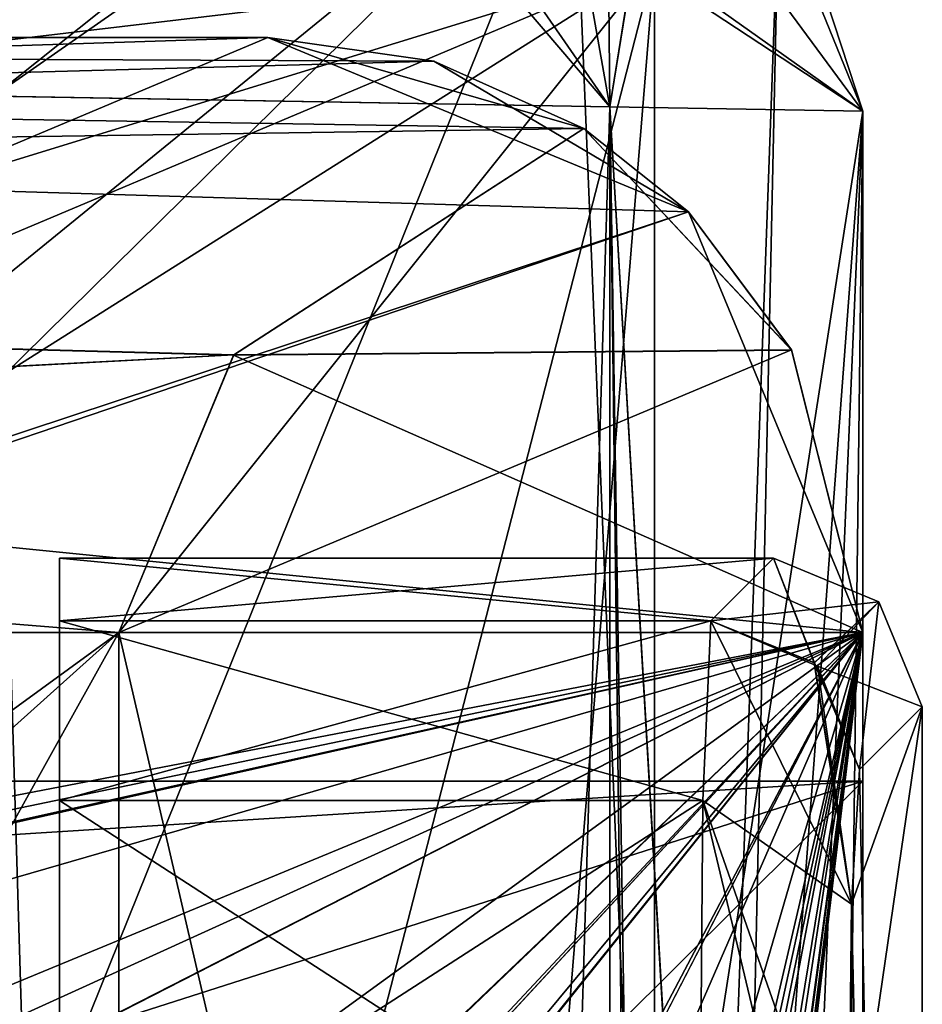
# Model space of a CAD drawing. Header units: millimetres. Extents: x -8.5 to 79.9, y -52.5 to 37.
# Tile 148 of 159: x 11.4 to 14.4, y 31 to 34.3. Entities that reach past the tile are written whole.
import ezdxf

# ---------------------------------------------------------------- set-up
doc = ezdxf.new("R2010")
doc.units = ezdxf.units.MM
doc.header["$LTSCALE"] = 65.185185
for name, color, linetype in [('10', 7, 'CONTINUOUS'), ('1019', 7, 'CONTINUOUS'), ('1041', 7, 'CONTINUOUS'), ('1042', 7, 'CONTINUOUS'), ('1043', 7, 'CONTINUOUS'), ('1044', 7, 'CONTINUOUS'), ('1045', 7, 'CONTINUOUS'), ('1046', 7, 'CONTINUOUS'), ('1047', 7, 'CONTINUOUS'), ('1048', 7, 'CONTINUOUS'), ('1049', 7, 'CONTINUOUS'), ('1051', 7, 'CONTINUOUS'), ('1133', 7, 'CONTINUOUS'), ('1155', 7, 'CONTINUOUS'), ('1156', 7, 'CONTINUOUS'), ('1157', 7, 'CONTINUOUS'), ('1158', 7, 'CONTINUOUS'), ('1159', 7, 'CONTINUOUS'), ('1160', 7, 'CONTINUOUS'), ('1161', 7, 'CONTINUOUS'), ('1162', 7, 'CONTINUOUS'), ('1163', 7, 'CONTINUOUS'), ('1165', 7, 'CONTINUOUS'), ('12', 7, 'CONTINUOUS'), ('1247', 7, 'CONTINUOUS'), ('1269', 7, 'CONTINUOUS'), ('1270', 7, 'CONTINUOUS'), ('1271', 7, 'CONTINUOUS'), ('1272', 7, 'CONTINUOUS'), ('1273', 7, 'CONTINUOUS'), ('1274', 7, 'CONTINUOUS'), ('1275', 7, 'CONTINUOUS'), ('1276', 7, 'CONTINUOUS'), ('1277', 7, 'CONTINUOUS'), ('1279', 7, 'CONTINUOUS'), ('181', 7, 'CONTINUOUS'), ('189', 7, 'CONTINUOUS'), ('190', 7, 'CONTINUOUS'), ('191', 7, 'CONTINUOUS'), ('209', 7, 'CONTINUOUS'), ('210', 7, 'CONTINUOUS'), ('211', 7, 'CONTINUOUS'), ('22', 7, 'CONTINUOUS'), ('23', 7, 'CONTINUOUS'), ('274', 7, 'CONTINUOUS'), ('276', 7, 'CONTINUOUS'), ('277', 7, 'CONTINUOUS'), ('280', 7, 'CONTINUOUS'), ('29', 7, 'CONTINUOUS'), ('31', 7, 'CONTINUOUS'), ('59', 7, 'CONTINUOUS'), ('60', 7, 'CONTINUOUS'), ('66', 7, 'CONTINUOUS'), ('80', 7, 'CONTINUOUS'), ('81', 7, 'CONTINUOUS'), ('82', 7, 'CONTINUOUS'), ('83', 7, 'CONTINUOUS'), ('832', 7, 'CONTINUOUS'), ('833', 7, 'CONTINUOUS'), ('834', 7, 'CONTINUOUS'), ('835', 7, 'CONTINUOUS'), ('836', 7, 'CONTINUOUS'), ('837', 7, 'CONTINUOUS'), ('84', 7, 'CONTINUOUS'), ('865', 7, 'CONTINUOUS'), ('867', 7, 'CONTINUOUS'), ('868', 7, 'CONTINUOUS'), ('869', 7, 'CONTINUOUS'), ('870', 7, 'CONTINUOUS'), ('9', 7, 'CONTINUOUS'), ('909', 7, 'CONTINUOUS'), ('944', 7, 'CONTINUOUS'), ('945', 7, 'CONTINUOUS'), ('946', 7, 'CONTINUOUS')]:
    doc.layers.add(name, color=color, linetype=linetype)

msp = doc.modelspace()

# ---------------------------------------------------------------- linework, layer by layer
at = {"layer": '10', "linetype": 'Continuous'}
for points in [[(13.5, 34.5, 61), (11.7, 32.25, 61), (-5.5, 32.25, 61), (13.5, 34.5, 61)], [(-5.5, 34.5, 61), (13.5, 34.5, 61), (-5.5, 32.25, 61), (-5.5, 34.5, 61)], [(11.7, 27.51, 61), (11.7, 32.25, 61), (13.5, 34.5, 61), (11.7, 27.51, 61)], [(12.9832, 28.1584, 61), (11.7, 27.51, 61), (13.5, 34.5, 61), (12.9832, 28.1584, 61)], [(13.5, 29.5, 61), (12.9832, 28.1584, 61), (13.5, 34.5, 61), (13.5, 29.5, 61)]]:
    msp.add_3dface(points, dxfattribs=at)
at = {"layer": '1019', "linetype": 'Continuous'}
for points in [[(11.5, 32.5, 10), (11.5, 32.2891, 1.9476), (11.5, 32.2891, 18.0524), (11.5, 32.5, 10)], [(11.5, 32.2891, 1.9476), (11.5, 31.6854, 0.5674), (11.5, 32.2891, 18.0524), (11.5, 32.2891, 1.9476)], [(11.5, 32.2891, 18.0524), (11.5, 31.6854, 0.5674), (11.5, 31.6854, 19.4326), (11.5, 32.2891, 18.0524)], [(11.5, 31.6854, 0.5674), (11.5, 30.2898), (11.5, 31.6854, 19.4326), (11.5, 31.6854, 0.5674)], [(11.5, 31.6854, 19.4326), (11.5, 30.2898), (11.5, 30.2898, 20), (11.5, 31.6854, 19.4326)]]:
    msp.add_3dface(points, dxfattribs=at)
at = {"layer": '1041', "linetype": 'Continuous'}
for points in [[(14.1509, 30.2899, 19.5131), (14.4, 21, 10), (14.4, 32.0002, 10), (14.1509, 30.2899, 19.5131)], [(14.162, 31.3364, 19.0872), (14.1509, 30.2899, 19.5131), (14.4, 32.0002, 10), (14.162, 31.3364, 19.0872)], [(14.1891, 31.7893, 18.0521), (14.162, 31.3364, 19.0872), (14.4, 32.0002, 10), (14.1891, 31.7893, 18.0521)]]:
    msp.add_3dface(points, dxfattribs=at)
at = {"layer": '1042', "linetype": 'Continuous'}
for points in [[(13.6622, 31.6854, 19.4326), (14.162, 31.3364, 19.0872), (13.6893, 32.2891, 18.0524), (13.6622, 31.6854, 19.4326)], [(13.6893, 32.2891, 18.0524), (14.162, 31.3364, 19.0872), (14.0371, 32.1481, 18.0578), (13.6893, 32.2891, 18.0524)], [(14.162, 31.3364, 19.0872), (14.1891, 31.7893, 18.0521), (14.0371, 32.1481, 18.0578), (14.162, 31.3364, 19.0872)], [(13.6511, 30.2898, 20), (14.1509, 30.2899, 19.5131), (13.6622, 31.6854, 19.4326), (13.6511, 30.2898, 20)], [(14.1509, 30.2899, 19.5131), (14.162, 31.3364, 19.0872), (13.6622, 31.6854, 19.4326), (14.1509, 30.2899, 19.5131)]]:
    msp.add_3dface(points, dxfattribs=at)
at = {"layer": '1043', "linetype": 'Continuous'}
for points in [[(11.5, 32.2891, 18.0524), (11.5, 31.6854, 19.4326), (13.6893, 32.2891, 18.0524), (11.5, 32.2891, 18.0524)], [(11.5, 31.6854, 19.4326), (13.6622, 31.6854, 19.4326), (13.6893, 32.2891, 18.0524), (11.5, 31.6854, 19.4326)], [(11.5, 31.6854, 19.4326), (11.5, 30.2898, 20), (13.6622, 31.6854, 19.4326), (11.5, 31.6854, 19.4326)], [(11.5, 30.2898, 20), (13.6511, 30.2898, 20), (13.6622, 31.6854, 19.4326), (11.5, 30.2898, 20)]]:
    msp.add_3dface(points, dxfattribs=at)
at = {"layer": '1044', "linetype": 'Continuous'}
for points in [[(11.5, 32.5, 10), (11.5, 32.2891, 18.0524), (13.9002, 32.5, 10), (11.5, 32.5, 10)], [(11.5, 32.2891, 18.0524), (13.6893, 32.2891, 18.0524), (13.9002, 32.5, 10), (11.5, 32.2891, 18.0524)]]:
    msp.add_3dface(points, dxfattribs=at)
at = {"layer": '1045', "linetype": 'Continuous'}
for points in [[(13.6893, 32.2891, 18.0524), (14.0371, 32.1481, 18.0578), (13.9002, 32.5, 10), (13.6893, 32.2891, 18.0524)], [(13.9002, 32.5, 10), (14.0371, 32.1481, 18.0578), (14.2536, 32.3536, 10), (13.9002, 32.5, 10)], [(14.0371, 32.1481, 18.0578), (14.1891, 31.7893, 18.0521), (14.2536, 32.3536, 10), (14.0371, 32.1481, 18.0578)], [(14.1891, 31.7893, 18.0521), (14.4, 32.0002, 10), (14.2536, 32.3536, 10), (14.1891, 31.7893, 18.0521)]]:
    msp.add_3dface(points, dxfattribs=at)
at = {"layer": '1046', "linetype": 'Continuous'}
for points in [[(13.9002, 32.5, 10), (14.2536, 32.3536, 10), (13.6893, 32.2891, 1.9476), (13.9002, 32.5, 10)], [(13.6893, 32.2891, 1.9476), (14.2536, 32.3536, 10), (14.0479, 32.1373, 1.9422), (13.6893, 32.2891, 1.9476)], [(14.2536, 32.3536, 10), (14.4, 32.0002, 10), (14.0479, 32.1373, 1.9422), (14.2536, 32.3536, 10)], [(14.0479, 32.1373, 1.9422), (14.4, 32.0002, 10), (14.1891, 31.7893, 1.9478), (14.0479, 32.1373, 1.9422)]]:
    msp.add_3dface(points, dxfattribs=at)
at = {"layer": '1047', "linetype": 'Continuous'}
for points in [[(11.5, 32.2891, 1.9476), (11.5, 32.5, 10), (13.6893, 32.2891, 1.9476), (11.5, 32.2891, 1.9476)], [(11.5, 32.5, 10), (13.9002, 32.5, 10), (13.6893, 32.2891, 1.9476), (11.5, 32.5, 10)]]:
    msp.add_3dface(points, dxfattribs=at)
at = {"layer": '1048', "linetype": 'Continuous'}
for points in [[(11.5, 31.6854, 0.5674), (11.5, 32.2891, 1.9476), (13.6622, 31.6852, 0.5672), (11.5, 31.6854, 0.5674)], [(11.5, 32.2891, 1.9476), (13.6893, 32.2891, 1.9476), (13.6622, 31.6852, 0.5672), (11.5, 32.2891, 1.9476)], [(13.6511, 30.2898), (11.5, 30.2898), (11.5, 31.6854, 0.5674), (13.6511, 30.2898)], [(13.6511, 30.2898), (11.5, 31.6854, 0.5674), (13.6622, 31.6852, 0.5672), (13.6511, 30.2898)]]:
    msp.add_3dface(points, dxfattribs=at)
at = {"layer": '1049', "linetype": 'Continuous'}
for points in [[(13.6622, 31.6852, 0.5672), (13.6893, 32.2891, 1.9476), (14.162, 31.3364, 0.9127), (13.6622, 31.6852, 0.5672)], [(13.6893, 32.2891, 1.9476), (14.0479, 32.1373, 1.9422), (14.162, 31.3364, 0.9127), (13.6893, 32.2891, 1.9476)], [(14.0479, 32.1373, 1.9422), (14.1891, 31.7893, 1.9478), (14.162, 31.3364, 0.9127), (14.0479, 32.1373, 1.9422)], [(13.6511, 30.2898), (13.6622, 31.6852, 0.5672), (13.9947, 30.2898, 0.1368), (13.6511, 30.2898)], [(13.9947, 30.2898, 0.1368), (13.6622, 31.6852, 0.5672), (14.1509, 30.2899, 0.4869), (13.9947, 30.2898, 0.1368)], [(14.1509, 30.2899, 0.4869), (13.6622, 31.6852, 0.5672), (14.162, 31.3364, 0.9127), (14.1509, 30.2899, 0.4869)]]:
    msp.add_3dface(points, dxfattribs=at)
at = {"layer": '1051', "linetype": 'Continuous'}
for points in [[(14.4, 32.0002, 10), (14.4, 21, 10), (14.1891, 31.7893, 1.9478), (14.4, 32.0002, 10)], [(14.1891, 31.7893, 1.9478), (14.4, 21, 10), (14.162, 31.3364, 0.9127), (14.1891, 31.7893, 1.9478)], [(14.4, 21, 10), (14.1509, 30.2899, 0.4869), (14.162, 31.3364, 0.9127), (14.4, 21, 10)]]:
    msp.add_3dface(points, dxfattribs=at)
at = {"layer": '1133', "linetype": 'Continuous'}
for points in [[(11.5, 32.5, -17), (11.5, 32.2891, -25.0524), (11.5, 32.2891, -8.9476), (11.5, 32.5, -17)], [(11.5, 32.2891, -25.0524), (11.5, 31.6854, -26.4326), (11.5, 32.2891, -8.9476), (11.5, 32.2891, -25.0524)], [(11.5, 32.2891, -8.9476), (11.5, 31.6854, -26.4326), (11.5, 31.6854, -7.5674), (11.5, 32.2891, -8.9476)], [(11.5, 31.6854, -26.4326), (11.5, 30.2898, -27), (11.5, 31.6854, -7.5674), (11.5, 31.6854, -26.4326)], [(11.5, 31.6854, -7.5674), (11.5, 30.2898, -27), (11.5, 30.2898, -7), (11.5, 31.6854, -7.5674)]]:
    msp.add_3dface(points, dxfattribs=at)
at = {"layer": '1155', "linetype": 'Continuous'}
for points in [[(14.1509, 30.2899, -7.4869), (14.4, 21, -17), (14.4, 32.0002, -17), (14.1509, 30.2899, -7.4869)], [(14.162, 31.3364, -7.9128), (14.1509, 30.2899, -7.4869), (14.4, 32.0002, -17), (14.162, 31.3364, -7.9128)], [(14.1891, 31.7893, -8.9479), (14.162, 31.3364, -7.9128), (14.4, 32.0002, -17), (14.1891, 31.7893, -8.9479)]]:
    msp.add_3dface(points, dxfattribs=at)
at = {"layer": '1156', "linetype": 'Continuous'}
for points in [[(13.6622, 31.6854, -7.5674), (14.162, 31.3364, -7.9128), (13.6893, 32.2891, -8.9476), (13.6622, 31.6854, -7.5674)], [(13.6893, 32.2891, -8.9476), (14.162, 31.3364, -7.9128), (14.0371, 32.1481, -8.9422), (13.6893, 32.2891, -8.9476)], [(14.162, 31.3364, -7.9128), (14.1891, 31.7893, -8.9479), (14.0371, 32.1481, -8.9422), (14.162, 31.3364, -7.9128)], [(13.6511, 30.2898, -7), (14.1509, 30.2899, -7.4869), (13.6622, 31.6854, -7.5674), (13.6511, 30.2898, -7)], [(14.1509, 30.2899, -7.4869), (14.162, 31.3364, -7.9128), (13.6622, 31.6854, -7.5674), (14.1509, 30.2899, -7.4869)]]:
    msp.add_3dface(points, dxfattribs=at)
at = {"layer": '1157', "linetype": 'Continuous'}
for points in [[(11.5, 32.2891, -8.9476), (11.5, 31.6854, -7.5674), (13.6893, 32.2891, -8.9476), (11.5, 32.2891, -8.9476)], [(11.5, 31.6854, -7.5674), (13.6622, 31.6854, -7.5674), (13.6893, 32.2891, -8.9476), (11.5, 31.6854, -7.5674)], [(11.5, 31.6854, -7.5674), (11.5, 30.2898, -7), (13.6622, 31.6854, -7.5674), (11.5, 31.6854, -7.5674)], [(11.5, 30.2898, -7), (13.6511, 30.2898, -7), (13.6622, 31.6854, -7.5674), (11.5, 30.2898, -7)]]:
    msp.add_3dface(points, dxfattribs=at)
at = {"layer": '1158', "linetype": 'Continuous'}
for points in [[(11.5, 32.5, -17), (11.5, 32.2891, -8.9476), (13.9002, 32.5, -17), (11.5, 32.5, -17)], [(11.5, 32.2891, -8.9476), (13.6893, 32.2891, -8.9476), (13.9002, 32.5, -17), (11.5, 32.2891, -8.9476)]]:
    msp.add_3dface(points, dxfattribs=at)
at = {"layer": '1159', "linetype": 'Continuous'}
for points in [[(13.6893, 32.2891, -8.9476), (14.0371, 32.1481, -8.9422), (13.9002, 32.5, -17), (13.6893, 32.2891, -8.9476)], [(13.9002, 32.5, -17), (14.0371, 32.1481, -8.9422), (14.2536, 32.3536, -17), (13.9002, 32.5, -17)], [(14.0371, 32.1481, -8.9422), (14.1891, 31.7893, -8.9479), (14.2536, 32.3536, -17), (14.0371, 32.1481, -8.9422)], [(14.1891, 31.7893, -8.9479), (14.4, 32.0002, -17), (14.2536, 32.3536, -17), (14.1891, 31.7893, -8.9479)]]:
    msp.add_3dface(points, dxfattribs=at)
at = {"layer": '1160', "linetype": 'Continuous'}
for points in [[(13.9002, 32.5, -17), (14.2536, 32.3536, -17), (13.6893, 32.2891, -25.0524), (13.9002, 32.5, -17)], [(13.6893, 32.2891, -25.0524), (14.2536, 32.3536, -17), (14.0479, 32.1373, -25.0578), (13.6893, 32.2891, -25.0524)], [(14.2536, 32.3536, -17), (14.4, 32.0002, -17), (14.0479, 32.1373, -25.0578), (14.2536, 32.3536, -17)], [(14.0479, 32.1373, -25.0578), (14.4, 32.0002, -17), (14.1891, 31.7893, -25.0522), (14.0479, 32.1373, -25.0578)]]:
    msp.add_3dface(points, dxfattribs=at)
at = {"layer": '1161', "linetype": 'Continuous'}
for points in [[(11.5, 32.2891, -25.0524), (11.5, 32.5, -17), (13.6893, 32.2891, -25.0524), (11.5, 32.2891, -25.0524)], [(11.5, 32.5, -17), (13.9002, 32.5, -17), (13.6893, 32.2891, -25.0524), (11.5, 32.5, -17)]]:
    msp.add_3dface(points, dxfattribs=at)
at = {"layer": '1162', "linetype": 'Continuous'}
for points in [[(11.5, 31.6854, -26.4326), (11.5, 32.2891, -25.0524), (13.6622, 31.6852, -26.4328), (11.5, 31.6854, -26.4326)], [(11.5, 32.2891, -25.0524), (13.6893, 32.2891, -25.0524), (13.6622, 31.6852, -26.4328), (11.5, 32.2891, -25.0524)], [(13.6511, 30.2898, -27), (11.5, 30.2898, -27), (11.5, 31.6854, -26.4326), (13.6511, 30.2898, -27)], [(13.6511, 30.2898, -27), (11.5, 31.6854, -26.4326), (13.6622, 31.6852, -26.4328), (13.6511, 30.2898, -27)]]:
    msp.add_3dface(points, dxfattribs=at)
at = {"layer": '1163', "linetype": 'Continuous'}
for points in [[(13.6622, 31.6852, -26.4328), (13.6893, 32.2891, -25.0524), (14.162, 31.3364, -26.0873), (13.6622, 31.6852, -26.4328)], [(13.6893, 32.2891, -25.0524), (14.0479, 32.1373, -25.0578), (14.162, 31.3364, -26.0873), (13.6893, 32.2891, -25.0524)], [(14.0479, 32.1373, -25.0578), (14.1891, 31.7893, -25.0522), (14.162, 31.3364, -26.0873), (14.0479, 32.1373, -25.0578)], [(13.6511, 30.2898, -27), (13.6622, 31.6852, -26.4328), (13.9947, 30.2898, -26.8632), (13.6511, 30.2898, -27)], [(13.9947, 30.2898, -26.8632), (13.6622, 31.6852, -26.4328), (14.1509, 30.2899, -26.5131), (13.9947, 30.2898, -26.8632)], [(14.1509, 30.2899, -26.5131), (13.6622, 31.6852, -26.4328), (14.162, 31.3364, -26.0873), (14.1509, 30.2899, -26.5131)]]:
    msp.add_3dface(points, dxfattribs=at)
at = {"layer": '1165', "linetype": 'Continuous'}
for points in [[(14.4, 32.0002, -17), (14.4, 21, -17), (14.1891, 31.7893, -25.0522), (14.4, 32.0002, -17)], [(14.1891, 31.7893, -25.0522), (14.4, 21, -17), (14.162, 31.3364, -26.0873), (14.1891, 31.7893, -25.0522)], [(14.4, 21, -17), (14.1509, 30.2899, -26.5131), (14.162, 31.3364, -26.0873), (14.4, 21, -17)]]:
    msp.add_3dface(points, dxfattribs=at)
at = {"layer": '12', "linetype": 'Continuous'}
for points in [[(13.5, 34.5, 62.5), (-5.5, 34.5, 62.5), (0.4997, 30.5, 62.5), (13.5, 34.5, 62.5)], [(2.2691, 29.7665, 62.5), (13.5, 34.5, 62.5), (0.4997, 30.5, 62.5), (2.2691, 29.7665, 62.5)], [(13.5, 29.5, 62.5), (13.5, 34.5, 62.5), (2.2691, 29.7665, 62.5), (13.5, 29.5, 62.5)]]:
    msp.add_3dface(points, dxfattribs=at)
at = {"layer": '1247', "linetype": 'Continuous'}
for points in [[(11.5, 32.5, -44), (11.5, 32.2891, -52.0524), (11.5, 32.2891, -35.9476), (11.5, 32.5, -44)], [(11.5, 32.2891, -52.0524), (11.5, 31.6854, -53.4326), (11.5, 32.2891, -35.9476), (11.5, 32.2891, -52.0524)], [(11.5, 32.2891, -35.9476), (11.5, 31.6854, -53.4326), (11.5, 31.6854, -34.5674), (11.5, 32.2891, -35.9476)], [(11.5, 31.6854, -53.4326), (11.5, 30.2898, -54), (11.5, 31.6854, -34.5674), (11.5, 31.6854, -53.4326)], [(11.5, 31.6854, -34.5674), (11.5, 30.2898, -54), (11.5, 30.2898, -34), (11.5, 31.6854, -34.5674)]]:
    msp.add_3dface(points, dxfattribs=at)
at = {"layer": '1269', "linetype": 'Continuous'}
for points in [[(14.1509, 30.2899, -34.4869), (14.4, 21, -44), (14.4, 32.0002, -44), (14.1509, 30.2899, -34.4869)], [(14.162, 31.3364, -34.9128), (14.1509, 30.2899, -34.4869), (14.4, 32.0002, -44), (14.162, 31.3364, -34.9128)], [(14.1891, 31.7893, -35.9479), (14.162, 31.3364, -34.9128), (14.4, 32.0002, -44), (14.1891, 31.7893, -35.9479)]]:
    msp.add_3dface(points, dxfattribs=at)
at = {"layer": '1270', "linetype": 'Continuous'}
for points in [[(13.6622, 31.6854, -34.5674), (14.162, 31.3364, -34.9128), (13.6893, 32.2891, -35.9476), (13.6622, 31.6854, -34.5674)], [(13.6893, 32.2891, -35.9476), (14.162, 31.3364, -34.9128), (14.0371, 32.1481, -35.9422), (13.6893, 32.2891, -35.9476)], [(14.162, 31.3364, -34.9128), (14.1891, 31.7893, -35.9479), (14.0371, 32.1481, -35.9422), (14.162, 31.3364, -34.9128)], [(13.6511, 30.2898, -34), (14.1509, 30.2899, -34.4869), (13.6622, 31.6854, -34.5674), (13.6511, 30.2898, -34)], [(14.1509, 30.2899, -34.4869), (14.162, 31.3364, -34.9128), (13.6622, 31.6854, -34.5674), (14.1509, 30.2899, -34.4869)]]:
    msp.add_3dface(points, dxfattribs=at)
at = {"layer": '1271', "linetype": 'Continuous'}
for points in [[(11.5, 32.2891, -35.9476), (11.5, 31.6854, -34.5674), (13.6893, 32.2891, -35.9476), (11.5, 32.2891, -35.9476)], [(11.5, 31.6854, -34.5674), (13.6622, 31.6854, -34.5674), (13.6893, 32.2891, -35.9476), (11.5, 31.6854, -34.5674)], [(11.5, 31.6854, -34.5674), (11.5, 30.2898, -34), (13.6622, 31.6854, -34.5674), (11.5, 31.6854, -34.5674)], [(11.5, 30.2898, -34), (13.6511, 30.2898, -34), (13.6622, 31.6854, -34.5674), (11.5, 30.2898, -34)]]:
    msp.add_3dface(points, dxfattribs=at)
at = {"layer": '1272', "linetype": 'Continuous'}
for points in [[(11.5, 32.5, -44), (11.5, 32.2891, -35.9476), (13.9002, 32.5, -44), (11.5, 32.5, -44)], [(11.5, 32.2891, -35.9476), (13.6893, 32.2891, -35.9476), (13.9002, 32.5, -44), (11.5, 32.2891, -35.9476)]]:
    msp.add_3dface(points, dxfattribs=at)
at = {"layer": '1273', "linetype": 'Continuous'}
for points in [[(13.6893, 32.2891, -35.9476), (14.0371, 32.1481, -35.9422), (13.9002, 32.5, -44), (13.6893, 32.2891, -35.9476)], [(13.9002, 32.5, -44), (14.0371, 32.1481, -35.9422), (14.2536, 32.3536, -44), (13.9002, 32.5, -44)], [(14.0371, 32.1481, -35.9422), (14.1891, 31.7893, -35.9479), (14.2536, 32.3536, -44), (14.0371, 32.1481, -35.9422)], [(14.1891, 31.7893, -35.9479), (14.4, 32.0002, -44), (14.2536, 32.3536, -44), (14.1891, 31.7893, -35.9479)]]:
    msp.add_3dface(points, dxfattribs=at)
at = {"layer": '1274', "linetype": 'Continuous'}
for points in [[(13.9002, 32.5, -44), (14.2536, 32.3536, -44), (13.6893, 32.2891, -52.0524), (13.9002, 32.5, -44)], [(13.6893, 32.2891, -52.0524), (14.2536, 32.3536, -44), (14.0479, 32.1373, -52.0578), (13.6893, 32.2891, -52.0524)], [(14.2536, 32.3536, -44), (14.4, 32.0002, -44), (14.0479, 32.1373, -52.0578), (14.2536, 32.3536, -44)], [(14.0479, 32.1373, -52.0578), (14.4, 32.0002, -44), (14.1891, 31.7893, -52.0522), (14.0479, 32.1373, -52.0578)]]:
    msp.add_3dface(points, dxfattribs=at)
at = {"layer": '1275', "linetype": 'Continuous'}
for points in [[(11.5, 32.2891, -52.0524), (11.5, 32.5, -44), (13.6893, 32.2891, -52.0524), (11.5, 32.2891, -52.0524)], [(11.5, 32.5, -44), (13.9002, 32.5, -44), (13.6893, 32.2891, -52.0524), (11.5, 32.5, -44)]]:
    msp.add_3dface(points, dxfattribs=at)
at = {"layer": '1276', "linetype": 'Continuous'}
for points in [[(11.5, 31.6854, -53.4326), (11.5, 32.2891, -52.0524), (13.6622, 31.6852, -53.4328), (11.5, 31.6854, -53.4326)], [(11.5, 32.2891, -52.0524), (13.6893, 32.2891, -52.0524), (13.6622, 31.6852, -53.4328), (11.5, 32.2891, -52.0524)], [(13.6511, 30.2898, -54), (11.5, 30.2898, -54), (11.5, 31.6854, -53.4326), (13.6511, 30.2898, -54)], [(13.6511, 30.2898, -54), (11.5, 31.6854, -53.4326), (13.6622, 31.6852, -53.4328), (13.6511, 30.2898, -54)]]:
    msp.add_3dface(points, dxfattribs=at)
at = {"layer": '1277', "linetype": 'Continuous'}
for points in [[(13.6622, 31.6852, -53.4328), (13.6893, 32.2891, -52.0524), (14.162, 31.3364, -53.0873), (13.6622, 31.6852, -53.4328)], [(13.6893, 32.2891, -52.0524), (14.0479, 32.1373, -52.0578), (14.162, 31.3364, -53.0873), (13.6893, 32.2891, -52.0524)], [(14.0479, 32.1373, -52.0578), (14.1891, 31.7893, -52.0522), (14.162, 31.3364, -53.0873), (14.0479, 32.1373, -52.0578)], [(13.6511, 30.2898, -54), (13.6622, 31.6852, -53.4328), (13.9947, 30.2898, -53.8632), (13.6511, 30.2898, -54)], [(13.9947, 30.2898, -53.8632), (13.6622, 31.6852, -53.4328), (14.1509, 30.2899, -53.5131), (13.9947, 30.2898, -53.8632)], [(14.1509, 30.2899, -53.5131), (13.6622, 31.6852, -53.4328), (14.162, 31.3364, -53.0873), (14.1509, 30.2899, -53.5131)]]:
    msp.add_3dface(points, dxfattribs=at)
at = {"layer": '1279', "linetype": 'Continuous'}
for points in [[(14.4, 32.0002, -44), (14.4, 21, -44), (14.1891, 31.7893, -52.0522), (14.4, 32.0002, -44)], [(14.1891, 31.7893, -52.0522), (14.4, 21, -44), (14.162, 31.3364, -53.0873), (14.1891, 31.7893, -52.0522)], [(14.4, 21, -44), (14.1509, 30.2899, -53.5131), (14.162, 31.3364, -53.0873), (14.4, 21, -44)]]:
    msp.add_3dface(points, dxfattribs=at)
at = {"layer": '181', "linetype": 'Continuous'}
for points in [[(13.6142, 33.6642, 54), (14.2, 32.25, 54), (-5.8, 34.25, 54), (13.6142, 33.6642, 54)], [(-5.8, 34.25, 54), (14.2, 32.25, 54), (2.5, 30, 54), (-5.8, 34.25, 54)], [(12.2, 34.25, 54), (13.6142, 33.6642, 54), (-5.8, 34.25, 54), (12.2, 34.25, 54)], [(2.5, 30, 54), (14.2, 32.25, 54), (6.0355, 28.5355, 54), (2.5, 30, 54)], [(6.0355, 28.5355, 54), (14.2, 32.25, 54), (7.5, 25, 54), (6.0355, 28.5355, 54)], [(14.2, 32.25, 54), (14.2, -32.25, 54), (7.5, 25, 54), (14.2, 32.25, 54)]]:
    msp.add_3dface(points, dxfattribs=at)
at = {"layer": '189', "linetype": 'Continuous'}
for points in [[(12.2, 34.25, 54), (-5.8, 34.25, 54), (12.2, 34.25, 59), (12.2, 34.25, 54)], [(-5.8, 34.25, 54), (-5.8, 34.25, 59), (12.2, 34.25, 59), (-5.8, 34.25, 54)]]:
    msp.add_3dface(points, dxfattribs=at)
at = {"layer": '190', "linetype": 'Continuous'}
for points in [[(13.2625, 33.9444, 60.0625), (13.6142, 33.6642, 54), (12.2, 34.25, 54), (13.2625, 33.9444, 60.0625)], [(13.2625, 33.9444, 60.0625), (12.2, 34.25, 54), (12.7584, 34.1704, 59.5585), (13.2625, 33.9444, 60.0625)], [(12.2, 34.25, 54), (12.2, 34.25, 59), (12.7584, 34.1704, 59.5585), (12.2, 34.25, 54)], [(13.2625, 33.9444, 60.0625), (13.9604, 33.1997, 59.6438), (13.6142, 33.6642, 54), (13.2625, 33.9444, 60.0625)], [(13.9604, 33.1997, 59.6438), (14.2, 32.25, 59.5), (13.6142, 33.6642, 54), (13.9604, 33.1997, 59.6438)], [(14.2, 32.25, 59.5), (14.2, 32.25, 54), (13.6142, 33.6642, 54), (14.2, 32.25, 59.5)]]:
    msp.add_3dface(points, dxfattribs=at)
at = {"layer": '191', "linetype": 'Continuous'}
for points in [[(14.2, 32.25, 59.5), (14.2, 19.5191, 59.5), (14.2, 31.75, 58.8), (14.2, 32.25, 59.5)], [(14.2, 32.25, 54), (14.2, 32.25, 59.5), (14.2, 31.75, 58.8), (14.2, 32.25, 54)], [(14.2, -32.25, 54), (14.2, 32.25, 54), (14.2, -31.75, 56.5), (14.2, -32.25, 54)], [(14.2, 32.25, 54), (14.2, -26, 56.5), (14.2, -31.75, 56.5), (14.2, 32.25, 54)], [(14.2, -26, 56.5), (14.2, 32.25, 54), (14.2, -24, 56.5), (14.2, -26, 56.5)], [(14.2, 32.25, 54), (14.2, -1, 56.5), (14.2, -24, 56.5), (14.2, 32.25, 54)], [(14.2, -1, 56.5), (14.2, 32.25, 54), (14.2, 1, 56.5), (14.2, -1, 56.5)], [(14.2, 32.25, 54), (14.2, 24, 56.5), (14.2, 1, 56.5), (14.2, 32.25, 54)], [(14.2, 24, 56.5), (14.2, 32.25, 54), (14.2, 26, 56.5), (14.2, 24, 56.5)], [(14.2, 31.75, 56.5), (14.2, 32.25, 54), (14.2, 31.75, 58.8), (14.2, 31.75, 56.5)], [(14.2, 32.25, 54), (14.2, 31.75, 56.5), (14.2, 26, 56.5), (14.2, 32.25, 54)], [(14.2, 31.75, 58.8), (14.2, 19.5191, 59.5), (14.2, 26, 58.8), (14.2, 31.75, 58.8)]]:
    msp.add_3dface(points, dxfattribs=at)
at = {"layer": '209', "linetype": 'Continuous'}
for points in [[(-5.8, 19.5, 63), (-5.8, 35.5, 63), (13.2262, 35.0018, 63), (-5.8, 19.5, 63)], [(-5.8, 19.5, 63), (13.2262, 35.0018, 63), (-2.5, 19.5, 63), (-5.8, 19.5, 63)], [(-2.5, 19.5, 63), (13.2262, 35.0018, 63), (9.6, 26, 63), (-2.5, 19.5, 63)], [(9.6, 26, 63), (13.2262, 35.0018, 63), (13.6, 26, 63), (9.6, 26, 63)], [(13.2262, 35.0018, 63), (13.9163, 34.6999, 63), (13.6, 26, 63), (13.2262, 35.0018, 63)], [(13.9163, 34.6999, 63), (14.2, 34.0021, 63), (13.6, 20, 63), (13.9163, 34.6999, 63)], [(13.9163, 34.6999, 63), (13.6, 20, 63), (13.6, 26, 63), (13.9163, 34.6999, 63)], [(14.2, 34.0021, 63), (14.2, 19.5, 63.0003), (13.6, 20, 63), (14.2, 34.0021, 63)]]:
    msp.add_3dface(points, dxfattribs=at)
at = {"layer": '210', "linetype": 'Continuous'}
for points in [[(11.2894, 34.749, 65.7176), (11.2785, 34.0531, 66), (12.659, 35.0166, 64.3964), (11.2894, 34.749, 65.7176)], [(12.659, 35.0166, 64.3964), (11.2785, 34.0531, 66), (13.3493, 34.017, 65.094), (12.659, 35.0166, 64.3964)], [(12.659, 35.0166, 64.3964), (14.2, 34.0021, 63), (13.9163, 34.6999, 63), (12.659, 35.0166, 64.3964)], [(14.2, 34.0021, 63), (12.659, 35.0166, 64.3964), (13.3493, 34.017, 65.094), (14.2, 34.0021, 63)]]:
    msp.add_3dface(points, dxfattribs=at)
at = {"layer": '211', "linetype": 'Continuous'}
for points in [[(11.2785, -34.0531, 66), (13.3493, -34.017, 65.094), (11.2785, 34.0531, 66), (11.2785, -34.0531, 66)], [(11.2785, 34.0531, 66), (13.3493, -34.017, 65.094), (13.3493, 34.017, 65.094), (11.2785, 34.0531, 66)], [(14.2, -19.5, 63.0003), (14.2, 19.5, 63.0003), (13.3493, 34.017, 65.094), (14.2, -19.5, 63.0003)], [(14.2, -34.0021, 63), (14.2, -19.5, 63.0003), (13.3493, 34.017, 65.094), (14.2, -34.0021, 63)], [(14.2, 19.5, 63.0003), (14.2, 34.0021, 63), (13.3493, 34.017, 65.094), (14.2, 19.5, 63.0003)], [(13.3493, -34.017, 65.094), (14.2, -34.0021, 63), (13.3493, 34.017, 65.094), (13.3493, -34.017, 65.094)]]:
    msp.add_3dface(points, dxfattribs=at)
at = {"layer": '22', "linetype": 'Continuous'}
for points in [[(14.0062, 34.5937, -228), (13.5, 34.5, -228), (14.2, 34.0021, -228), (14.0062, 34.5937, -228)], [(13.5, 34.5, -228), (13.5, 29.5, -228), (14.2, 34.0021, -228), (13.5, 34.5, -228)], [(14.2, 34.0021, -228), (13.5, 29.5, -228), (13.6, 26, -228), (14.2, 34.0021, -228)], [(14.2, 19.5, -228), (14.2, 34.0021, -228), (13.6, 20, -228), (14.2, 19.5, -228)], [(14.2, 34.0021, -228), (13.6, 26, -228), (13.6, 20, -228), (14.2, 34.0021, -228)]]:
    msp.add_3dface(points, dxfattribs=at)
at = {"layer": '23', "linetype": 'Continuous'}
for points in [[(13.5, 34.5, -228), (13.5, 34.5, -227), (13.5, 29.5, -227), (13.5, 34.5, -228)], [(13.5, 29.5, -228), (13.5, 34.5, -228), (13.5, 29.5, -227), (13.5, 29.5, -228)]]:
    msp.add_3dface(points, dxfattribs=at)
at = {"layer": '274', "linetype": 'Continuous'}
for points in [[(14.2, 26, 56.5), (14.2, 31.75, 56.5), (3.35, 31.75, 56.5), (14.2, 26, 56.5)], [(6.6987, 29.3487, 56.5), (14.2, 26, 56.5), (3.35, 31.75, 56.5), (6.6987, 29.3487, 56.5)]]:
    msp.add_3dface(points, dxfattribs=at)
at = {"layer": '276', "linetype": 'Continuous'}
for points in [[(3.35, 31.75, 58.8), (14.2, 31.75, 58.8), (3.35, 31.0682, 58.8), (3.35, 31.75, 58.8)], [(3.35, 31.0682, 58.8), (14.2, 31.75, 58.8), (6.6987, 29.3487, 58.8), (3.35, 31.0682, 58.8)], [(14.2, 31.75, 58.8), (8.4182, 26, 58.8), (6.6987, 29.3487, 58.8), (14.2, 31.75, 58.8)], [(14.2, 31.75, 58.8), (14.2, 26, 58.8), (8.4182, 26, 58.8), (14.2, 31.75, 58.8)]]:
    msp.add_3dface(points, dxfattribs=at)
at = {"layer": '277', "linetype": 'Continuous'}
for points in [[(14.2, 31.75, 56.5), (14.2, 31.75, 58.8), (3.35, 31.75, 58.8), (14.2, 31.75, 56.5)], [(3.35, 31.75, 56.5), (14.2, 31.75, 56.5), (3.35, 31.75, 58.8), (3.35, 31.75, 56.5)]]:
    msp.add_3dface(points, dxfattribs=at)
at = {"layer": '280', "linetype": 'Continuous'}
for points in [[(-5.8, 34.25, 59), (-5.8, 33.6642, 60.4142), (12.2, 34.25, 59), (-5.8, 34.25, 59)], [(12.2, 34.25, 59), (-5.8, 33.6642, 60.4142), (12.7584, 34.1704, 59.5585), (12.2, 34.25, 59)], [(-5.8, 33.6642, 60.4142), (13.2625, 33.9444, 60.0625), (12.7584, 34.1704, 59.5585), (-5.8, 33.6642, 60.4142)], [(12.0859, 33.1837, 60.7684), (13.2625, 33.9444, 60.0625), (-5.8, 33.6642, 60.4142), (12.0859, 33.1837, 60.7684)], [(-5.8, 32.25, 61), (12.0859, 33.1837, 60.7684), (-5.8, 33.6642, 60.4142), (-5.8, 32.25, 61)], [(-5.5, 32.25, 61), (12.0859, 33.1837, 60.7684), (-5.8, 32.25, 61), (-5.5, 32.25, 61)], [(11.7, 32.25, 61), (12.0859, 33.1837, 60.7684), (-5.5, 32.25, 61), (11.7, 32.25, 61)]]:
    msp.add_3dface(points, dxfattribs=at)
at = {"layer": '29', "linetype": 'Continuous'}
for points in [[(14.2, 32.25, -219), (14.2, -32.25, -219), (14.2, 31.75, -221.5), (14.2, 32.25, -219)], [(14.2, 32.25, -224.5), (14.2, 32.25, -219), (14.2, 31.75, -221.5), (14.2, 32.25, -224.5)], [(14.2, 19.5191, -224.5), (14.2, 32.25, -224.5), (14.2, 24, -223.8), (14.2, 19.5191, -224.5)], [(14.2, 26, -223.8), (14.2, 32.25, -224.5), (14.2, 31.75, -223.8), (14.2, 26, -223.8)], [(14.2, 32.25, -224.5), (14.2, 26, -223.8), (14.2, 24, -223.8), (14.2, 32.25, -224.5)], [(14.2, 31.75, -223.8), (14.2, 32.25, -224.5), (14.2, 31.75, -221.5), (14.2, 31.75, -223.8)], [(14.2, -32.25, -219), (14.2, 26, -221.5), (14.2, 31.75, -221.5), (14.2, -32.25, -219)]]:
    msp.add_3dface(points, dxfattribs=at)
at = {"layer": '31', "linetype": 'Continuous'}
for points in [[(12.2, 34.25, -219), (-5.8, 34.25, -219), (0.5514, 29.3422, -219), (12.2, 34.25, -219)], [(13.6142, 33.6642, -219), (12.2, 34.25, -219), (0.5514, 29.3422, -219), (13.6142, 33.6642, -219)], [(13.6142, 33.6642, -219), (0.5514, 29.3422, -219), (1.95, 29.6998, -219), (13.6142, 33.6642, -219)], [(14.2, 32.25, -219), (13.6142, 33.6642, -219), (1.95, 29.6998, -219), (14.2, 32.25, -219)], [(14.2, 32.25, -219), (2.2, -9, -219), (1.95, -20.3002, -219), (14.2, 32.25, -219)], [(2.75, 29.6998, -219), (14.2, 32.25, -219), (1.95, 29.6998, -219), (2.75, 29.6998, -219)], [(2.75, -20.3002, -219), (14.2, 32.25, -219), (1.95, -20.3002, -219), (2.75, -20.3002, -219)], [(2.2, -9, -219), (14.2, 32.25, -219), (2.2, 9, -219), (2.2, -9, -219)], [(2.2, 9, -219), (14.2, 32.25, -219), (5.9561, 21.9596, -219), (2.2, 9, -219)], [(4.1486, 29.3422, -219), (14.2, 32.25, -219), (2.75, 29.6829, -219), (4.1486, 29.3422, -219)], [(2.75, 29.6829, -219), (14.2, 32.25, -219), (2.75, 29.6998, -219), (2.75, 29.6829, -219)], [(4.1486, -20.6578, -219), (14.2, 32.25, -219), (2.75, -20.3171, -219), (4.1486, -20.6578, -219)], [(2.75, -20.3171, -219), (14.2, 32.25, -219), (2.75, -20.3002, -219), (2.75, -20.3171, -219)], [(5.3904, 28.6061, -219), (14.2, 32.25, -219), (4.1486, 29.3422, -219), (5.3904, 28.6061, -219)], [(5.3904, -21.3939, -219), (14.2, 32.25, -219), (4.1486, -20.6578, -219), (5.3904, -21.3939, -219)], [(5.9561, 28.0404, -219), (14.2, 32.25, -219), (5.3904, 28.6061, -219), (5.9561, 28.0404, -219)], [(5.9561, -21.9596, -219), (14.2, 32.25, -219), (5.3904, -21.3939, -219), (5.9561, -21.9596, -219)], [(5.9561, 21.9596, -219), (14.2, 32.25, -219), (5.9442, 21.9715, -219), (5.9561, 21.9596, -219)], [(5.9442, 21.9715, -219), (14.2, 32.25, -219), (6.6922, 23.2014, -219), (5.9442, 21.9715, -219)], [(6.6922, 26.7986, -219), (14.2, 32.25, -219), (5.9442, 28.0285, -219), (6.6922, 26.7986, -219)], [(5.9442, 28.0285, -219), (14.2, 32.25, -219), (5.9561, 28.0404, -219), (5.9442, 28.0285, -219)], [(6.6922, -23.2014, -219), (14.2, 32.25, -219), (5.9561, -21.9596, -219), (6.6922, -23.2014, -219)], [(6.6922, 23.2014, -219), (14.2, 32.25, -219), (7.0498, 24.6, -219), (6.6922, 23.2014, -219)], [(7.0329, 25.4, -219), (14.2, 32.25, -219), (6.6922, 26.7986, -219), (7.0329, 25.4, -219)], [(7.0329, -24.6, -219), (14.2, 32.25, -219), (6.6922, -23.2014, -219), (7.0329, -24.6, -219)], [(7.0498, 25.4, -219), (14.2, 32.25, -219), (7.0329, 25.4, -219), (7.0498, 25.4, -219)], [(7.0498, -24.6, -219), (14.2, 32.25, -219), (7.0329, -24.6, -219), (7.0498, -24.6, -219)], [(14.2, -32.25, -219), (14.2, 32.25, -219), (7.0498, -25.4, -219), (14.2, -32.25, -219)], [(7.0498, 24.6, -219), (14.2, 32.25, -219), (7.0498, 25.4, -219), (7.0498, 24.6, -219)], [(7.0498, -25.4, -219), (14.2, 32.25, -219), (7.0498, -24.6, -219), (7.0498, -25.4, -219)]]:
    msp.add_3dface(points, dxfattribs=at)
at = {"layer": '59', "linetype": 'Continuous'}
for points in [[(11.2785, -34.0531, -231), (11.2785, 34.0531, -231), (13.3493, 34.017, -230.094), (11.2785, -34.0531, -231)], [(13.3493, -34.017, -230.094), (11.2785, -34.0531, -231), (13.3493, 34.017, -230.094), (13.3493, -34.017, -230.094)], [(14.2, 34.0021, -228), (13.3493, -34.017, -230.094), (13.3493, 34.017, -230.094), (14.2, 34.0021, -228)], [(14.2, 34.0021, -228), (14.2, 19.5, -228), (13.3493, -34.017, -230.094), (14.2, 34.0021, -228)]]:
    msp.add_3dface(points, dxfattribs=at)
at = {"layer": '60', "linetype": 'Continuous'}
for points in [[(13.3493, 34.017, -230.094), (11.2785, 34.0531, -231), (12.4923, 35.021, -229.5492), (13.3493, 34.017, -230.094)], [(12.4923, 35.021, -229.5492), (11.2785, 34.0531, -231), (11.2894, 34.7704, -230.6962), (12.4923, 35.021, -229.5492)], [(13.1754, 35.0031, -228.4489), (13.3493, 34.017, -230.094), (12.4923, 35.021, -229.5492), (13.1754, 35.0031, -228.4489)], [(13.3493, 34.017, -230.094), (13.1754, 35.0031, -228.4489), (13.3409, 34.9855, -228.4524), (13.3493, 34.017, -230.094)], [(13.5, 34.9416, -228.4607), (13.3493, 34.017, -230.094), (13.3409, 34.9855, -228.4524), (13.5, 34.9416, -228.4607)], [(13.5, 34.9416, -228.4607), (13.5, 34.9525, -228.235), (13.3493, 34.017, -230.094), (13.5, 34.9416, -228.4607)], [(13.5, 34.9525, -228.235), (14.2, 34.0021, -228), (13.3493, 34.017, -230.094), (13.5, 34.9525, -228.235)], [(13.5, 34.9525, -228.235), (14.0062, 34.5937, -228), (14.2, 34.0021, -228), (13.5, 34.9525, -228.235)]]:
    msp.add_3dface(points, dxfattribs=at)
at = {"layer": '66', "linetype": 'Continuous'}
for points in [[(13.5, 29.5, -227), (13.5, 34.5, -227), (-5.5, 22.5, -227), (13.5, 29.5, -227)], [(13.5, 34.5, -227), (-5.5, 34.5, -227), (-5.5, 22.5, -227), (13.5, 34.5, -227)]]:
    msp.add_3dface(points, dxfattribs=at)
at = {"layer": '80', "linetype": 'Continuous'}
for points in [[(-5.8, 19.5, -226), (-5.8, 32.25, -226), (11.7, 32.25, -226), (-5.8, 19.5, -226)], [(-2.5, 19.5, -226), (-5.8, 19.5, -226), (11.7, 32.25, -226), (-2.5, 19.5, -226)], [(8.5, 26.5, -226), (-2.5, 19.5, -226), (11.7, 32.25, -226), (8.5, 26.5, -226)], [(11.7, 26.5, -226), (8.5, 26.5, -226), (11.7, 32.25, -226), (11.7, 26.5, -226)]]:
    msp.add_3dface(points, dxfattribs=at)
at = {"layer": '81', "linetype": 'Continuous'}
for points in [[(13.2625, 33.9444, -225.0625), (13.9607, 33.1991, -224.6436), (12.085, 33.1827, -225.769), (13.2625, 33.9444, -225.0625)], [(13.9607, 33.1991, -224.6436), (14.2, 32.25, -224.5), (12.085, 33.1827, -225.769), (13.9607, 33.1991, -224.6436)], [(14.2, 32.25, -224.5), (11.7, 32.25, -226), (12.085, 33.1827, -225.769), (14.2, 32.25, -224.5)], [(11.7, 32.25, -226), (14.2, 32.25, -224.5), (13.0333, 26.5, -225.2), (11.7, 32.25, -226)], [(11.7, 26.5, -226), (11.7, 32.25, -226), (13.0333, 26.5, -225.2), (11.7, 26.5, -226)], [(14.2, 32.25, -224.5), (14.2, 19.5191, -224.5), (13.0333, 26.5, -225.2), (14.2, 32.25, -224.5)]]:
    msp.add_3dface(points, dxfattribs=at)
at = {"layer": '82', "linetype": 'Continuous'}
for points in [[(12.2, 34.25, -219), (13.6142, 33.6642, -219), (12.2, 34.25, -224), (12.2, 34.25, -219)], [(12.2, 34.25, -224), (13.6142, 33.6642, -219), (12.758, 34.1706, -224.5581), (12.2, 34.25, -224)], [(13.6142, 33.6642, -219), (13.2625, 33.9444, -225.0625), (12.758, 34.1706, -224.5581), (13.6142, 33.6642, -219)], [(13.6142, 33.6642, -219), (13.9607, 33.1991, -224.6436), (13.2625, 33.9444, -225.0625), (13.6142, 33.6642, -219)], [(13.6142, 33.6642, -219), (14.2, 32.25, -219), (13.9607, 33.1991, -224.6436), (13.6142, 33.6642, -219)], [(14.2, 32.25, -219), (14.2, 32.25, -224.5), (13.9607, 33.1991, -224.6436), (14.2, 32.25, -219)]]:
    msp.add_3dface(points, dxfattribs=at)
at = {"layer": '83', "linetype": 'Continuous'}
for points in [[(-5.8, 34.25, -219), (12.2, 34.25, -219), (-5.8, 34.25, -224), (-5.8, 34.25, -219)], [(-5.8, 34.25, -224), (12.2, 34.25, -219), (12.2, 34.25, -224), (-5.8, 34.25, -224)]]:
    msp.add_3dface(points, dxfattribs=at)
at = {"layer": '832', "linetype": 'Continuous'}
for points in [[(13.6893, 32.2891, 45.0524), (13.6622, 31.6854, 46.4326), (14.162, 31.3365, 46.0874), (13.6893, 32.2891, 45.0524)], [(14.0372, 32.148, 45.0578), (13.6893, 32.2891, 45.0524), (14.162, 31.3365, 46.0874), (14.0372, 32.148, 45.0578)], [(14.1892, 31.7893, 45.052), (14.0372, 32.148, 45.0578), (14.162, 31.3365, 46.0874), (14.1892, 31.7893, 45.052)], [(13.6511, 30.2898, 47), (14.1509, 30.29, 46.5131), (13.6622, 31.6854, 46.4326), (13.6511, 30.2898, 47)], [(13.6622, 31.6854, 46.4326), (14.1509, 30.29, 46.5131), (14.162, 31.3365, 46.0874), (13.6622, 31.6854, 46.4326)]]:
    msp.add_3dface(points, dxfattribs=at)
at = {"layer": '833', "linetype": 'Continuous'}
for points in [[(14.1509, 30.29, 46.5131), (14.4, 21, 37), (14.4, 32.0002, 37), (14.1509, 30.29, 46.5131)], [(14.162, 31.3365, 46.0874), (14.1509, 30.29, 46.5131), (14.4, 32.0002, 37), (14.162, 31.3365, 46.0874)], [(14.1892, 31.7893, 45.052), (14.162, 31.3365, 46.0874), (14.4, 32.0002, 37), (14.1892, 31.7893, 45.052)]]:
    msp.add_3dface(points, dxfattribs=at)
at = {"layer": '834', "linetype": 'Continuous'}
for points in [[(13.6893, 32.2891, 45.0524), (14.0372, 32.148, 45.0578), (13.9002, 32.5, 37), (13.6893, 32.2891, 45.0524)], [(13.9002, 32.5, 37), (14.0372, 32.148, 45.0578), (14.2536, 32.3536, 37), (13.9002, 32.5, 37)], [(14.0372, 32.148, 45.0578), (14.1892, 31.7893, 45.052), (14.2536, 32.3536, 37), (14.0372, 32.148, 45.0578)], [(14.1892, 31.7893, 45.052), (14.4, 32.0002, 37), (14.2536, 32.3536, 37), (14.1892, 31.7893, 45.052)]]:
    msp.add_3dface(points, dxfattribs=at)
at = {"layer": '835', "linetype": 'Continuous'}
for points in [[(13.6893, 32.2891, 45.0524), (13.9002, 32.5, 37), (11.5, 32.2891, 45.0524), (13.6893, 32.2891, 45.0524)], [(11.5, 32.2891, 45.0524), (13.9002, 32.5, 37), (11.5, 32.5, 37), (11.5, 32.2891, 45.0524)]]:
    msp.add_3dface(points, dxfattribs=at)
at = {"layer": '836', "linetype": 'Continuous'}
for points in [[(13.6622, 31.6854, 46.4326), (13.6893, 32.2891, 45.0524), (11.5, 31.6854, 46.4326), (13.6622, 31.6854, 46.4326)], [(13.6893, 32.2891, 45.0524), (11.5, 32.2891, 45.0524), (11.5, 31.6854, 46.4326), (13.6893, 32.2891, 45.0524)], [(11.5, 30.2898, 47), (13.6511, 30.2898, 47), (13.6622, 31.6854, 46.4326), (11.5, 30.2898, 47)], [(11.5, 30.2898, 47), (13.6622, 31.6854, 46.4326), (11.5, 31.6854, 46.4326), (11.5, 30.2898, 47)]]:
    msp.add_3dface(points, dxfattribs=at)
at = {"layer": '837', "linetype": 'Continuous'}
for points in [[(11.5, 32.2891, 45.0524), (11.5, 32.5, 37), (11.5, 32.2891, 28.9476), (11.5, 32.2891, 45.0524)], [(11.5, 31.6854, 46.4326), (11.5, 32.2891, 45.0524), (11.5, 31.6854, 27.5674), (11.5, 31.6854, 46.4326)], [(11.5, 31.6854, 27.5674), (11.5, 32.2891, 45.0524), (11.5, 32.2891, 28.9476), (11.5, 31.6854, 27.5674)], [(11.5, 30.2898, 47), (11.5, 31.6854, 46.4326), (11.5, 30.2898, 27), (11.5, 30.2898, 47)], [(11.5, 30.2898, 27), (11.5, 31.6854, 46.4326), (11.5, 31.6854, 27.5674), (11.5, 30.2898, 27)]]:
    msp.add_3dface(points, dxfattribs=at)
at = {"layer": '84', "linetype": 'Continuous'}
for points in [[(-5.8, 33.6642, -225.4142), (-5.8, 34.25, -224), (13.2625, 33.9444, -225.0625), (-5.8, 33.6642, -225.4142)], [(13.2625, 33.9444, -225.0625), (-5.8, 34.25, -224), (12.758, 34.1706, -224.5581), (13.2625, 33.9444, -225.0625)], [(-5.8, 34.25, -224), (12.2, 34.25, -224), (12.758, 34.1706, -224.5581), (-5.8, 34.25, -224)], [(-5.8, 33.6642, -225.4142), (13.2625, 33.9444, -225.0625), (12.085, 33.1827, -225.769), (-5.8, 33.6642, -225.4142)], [(-5.8, 32.25, -226), (-5.8, 33.6642, -225.4142), (11.7, 32.25, -226), (-5.8, 32.25, -226)], [(11.7, 32.25, -226), (-5.8, 33.6642, -225.4142), (12.085, 33.1827, -225.769), (11.7, 32.25, -226)]]:
    msp.add_3dface(points, dxfattribs=at)
at = {"layer": '865', "linetype": 'Continuous'}
for points in [[(14.4, 32.0002, 37), (14.4, 21, 37), (14.1891, 31.7893, 28.9479), (14.4, 32.0002, 37)], [(14.1891, 31.7893, 28.9479), (14.4, 21, 37), (14.162, 31.3365, 27.9126), (14.1891, 31.7893, 28.9479)], [(14.162, 31.3365, 27.9126), (14.4, 21, 37), (14.1509, 30.29, 27.4869), (14.162, 31.3365, 27.9126)]]:
    msp.add_3dface(points, dxfattribs=at)
at = {"layer": '867', "linetype": 'Continuous'}
for points in [[(13.6893, 32.2891, 28.9476), (14.162, 31.3365, 27.9126), (13.6622, 31.6853, 27.5672), (13.6893, 32.2891, 28.9476)], [(14.048, 32.1372, 28.9422), (14.162, 31.3365, 27.9126), (13.6893, 32.2891, 28.9476), (14.048, 32.1372, 28.9422)], [(14.1891, 31.7893, 28.9479), (14.162, 31.3365, 27.9126), (14.048, 32.1372, 28.9422), (14.1891, 31.7893, 28.9479)], [(13.9947, 30.2898, 27.1368), (13.6511, 30.2898, 27), (13.6622, 31.6853, 27.5672), (13.9947, 30.2898, 27.1368)], [(14.162, 31.3365, 27.9126), (14.1509, 30.29, 27.4869), (13.6622, 31.6853, 27.5672), (14.162, 31.3365, 27.9126)], [(14.1509, 30.29, 27.4869), (13.9947, 30.2898, 27.1368), (13.6622, 31.6853, 27.5672), (14.1509, 30.29, 27.4869)]]:
    msp.add_3dface(points, dxfattribs=at)
at = {"layer": '868', "linetype": 'Continuous'}
for points in [[(13.9002, 32.5, 37), (14.2536, 32.3536, 37), (13.6893, 32.2891, 28.9476), (13.9002, 32.5, 37)], [(14.2536, 32.3536, 37), (14.048, 32.1372, 28.9422), (13.6893, 32.2891, 28.9476), (14.2536, 32.3536, 37)], [(14.2536, 32.3536, 37), (14.4, 32.0002, 37), (14.048, 32.1372, 28.9422), (14.2536, 32.3536, 37)], [(14.4, 32.0002, 37), (14.1891, 31.7893, 28.9479), (14.048, 32.1372, 28.9422), (14.4, 32.0002, 37)]]:
    msp.add_3dface(points, dxfattribs=at)
at = {"layer": '869', "linetype": 'Continuous'}
for points in [[(11.5, 32.5, 37), (13.9002, 32.5, 37), (13.6893, 32.2891, 28.9476), (11.5, 32.5, 37)], [(11.5, 32.2891, 28.9476), (11.5, 32.5, 37), (13.6893, 32.2891, 28.9476), (11.5, 32.2891, 28.9476)]]:
    msp.add_3dface(points, dxfattribs=at)
at = {"layer": '870', "linetype": 'Continuous'}
for points in [[(11.5, 31.6854, 27.5674), (11.5, 32.2891, 28.9476), (13.6622, 31.6853, 27.5672), (11.5, 31.6854, 27.5674)], [(11.5, 32.2891, 28.9476), (13.6893, 32.2891, 28.9476), (13.6622, 31.6853, 27.5672), (11.5, 32.2891, 28.9476)], [(11.5, 30.2898, 27), (11.5, 31.6854, 27.5674), (13.6511, 30.2898, 27), (11.5, 30.2898, 27)], [(13.6511, 30.2898, 27), (11.5, 31.6854, 27.5674), (13.6622, 31.6853, 27.5672), (13.6511, 30.2898, 27)]]:
    msp.add_3dface(points, dxfattribs=at)
at = {"layer": '9', "linetype": 'Continuous'}
for points in [[(13.2625, 33.9444, 60.0625), (12.0859, 33.1837, 60.7684), (13.9604, 33.1997, 59.6438), (13.2625, 33.9444, 60.0625)], [(12.0859, 33.1837, 60.7684), (11.7, 32.25, 61), (13.9604, 33.1997, 59.6438), (12.0859, 33.1837, 60.7684)], [(13.9604, 33.1997, 59.6438), (11.7, 32.25, 61), (14.2, 32.25, 59.5), (13.9604, 33.1997, 59.6438)], [(11.7, 27.51, 61), (11.7, 26.5, 61), (14.2, 32.25, 59.5), (11.7, 27.51, 61)], [(11.7, 32.25, 61), (11.7, 27.51, 61), (14.2, 32.25, 59.5), (11.7, 32.25, 61)], [(11.7, 26.5, 61), (13.0333, 26.5, 60.2), (14.2, 32.25, 59.5), (11.7, 26.5, 61)], [(13.0333, 26.5, 60.2), (13.0333, 23.5, 60.2), (14.2, 32.25, 59.5), (13.0333, 26.5, 60.2)], [(14.2, 32.25, 59.5), (13.0333, 23.5, 60.2), (13.0333, 22.5, 60.2), (14.2, 32.25, 59.5)], [(14.2, 19.5191, 59.5), (14.2, 32.25, 59.5), (13.0333, 22.5, 60.2), (14.2, 19.5191, 59.5)]]:
    msp.add_3dface(points, dxfattribs=at)
at = {"layer": '909', "linetype": 'Continuous'}
for points in [[(13.5, 29.5, 61), (13.5, 34.5, 61), (13.5, 29.5, 62.5), (13.5, 29.5, 61)], [(13.5, 29.5, 62.5), (13.5, 34.5, 61), (13.5, 34.5, 62.5), (13.5, 29.5, 62.5)]]:
    msp.add_3dface(points, dxfattribs=at)
at = {"layer": '944', "linetype": 'Continuous'}
for points in [[(3.35, 31.75, -221.5), (14.2, 31.75, -221.5), (3.35, 31.0682, -221.5), (3.35, 31.75, -221.5)], [(3.35, 31.0682, -221.5), (14.2, 31.75, -221.5), (6.6987, 29.3487, -221.5), (3.35, 31.0682, -221.5)], [(6.6987, 29.3487, -221.5), (14.2, 31.75, -221.5), (8.4182, 26, -221.5), (6.6987, 29.3487, -221.5)], [(14.2, 31.75, -221.5), (14.2, 26, -221.5), (8.4182, 26, -221.5), (14.2, 31.75, -221.5)]]:
    msp.add_3dface(points, dxfattribs=at)
at = {"layer": '945', "linetype": 'Continuous'}
for points in [[(14.2, 31.75, -223.8), (14.2, 31.75, -221.5), (3.35, 31.75, -221.5), (14.2, 31.75, -223.8)], [(14.2, 31.75, -223.8), (3.35, 31.75, -221.5), (3.35, 31.75, -223.8), (14.2, 31.75, -223.8)]]:
    msp.add_3dface(points, dxfattribs=at)
at = {"layer": '946', "linetype": 'Continuous'}
for points in [[(14.2, 26, -223.8), (14.2, 31.75, -223.8), (3.35, 31.75, -223.8), (14.2, 26, -223.8)], [(14.2, 26, -223.8), (3.35, 31.75, -223.8), (6.6987, 29.3487, -223.8), (14.2, 26, -223.8)]]:
    msp.add_3dface(points, dxfattribs=at)

doc.saveas('drawing.dxf')
